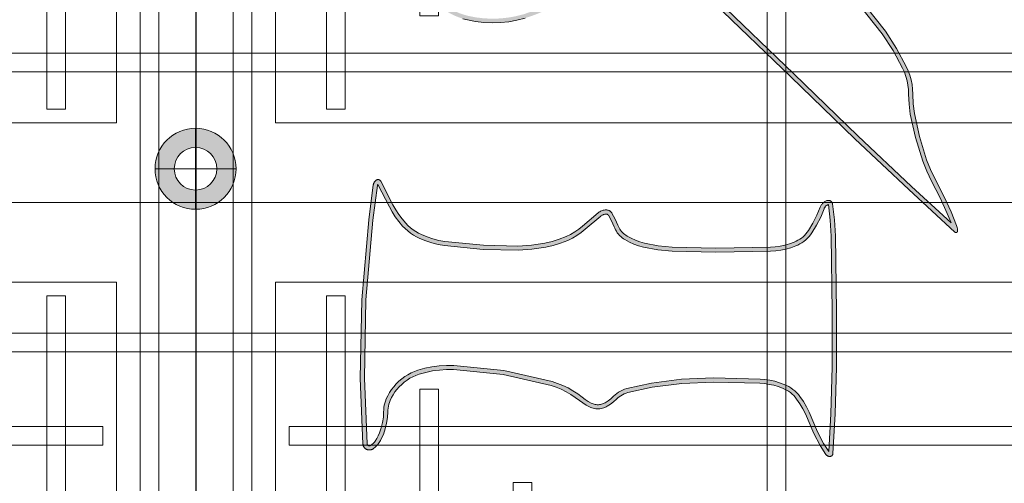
# Model space of a CAD drawing. Header units: millimetres. Extents: x -1097 to 37269, y -9172 to 9131.
# Tile 20 of 36: x 2792 to 3735, y 358 to 802. Entities that reach past the tile are written whole.
import ezdxf
from ezdxf.enums import TextEntityAlignment as Align

# ---------------------------------------------------------------- set-up
doc = ezdxf.new("R2010")
doc.units = ezdxf.units.MM
doc.layers.add('Ceiling', color=14, linetype='Continuous', lineweight=9)
doc.layers.add('Lighting (Ceiling)', color=160, linetype='Continuous', lineweight=15)
doc.layers.add('LIGHTING', color=6, linetype='Continuous', lineweight=20, true_color=0xff00ff)
doc.layers.add('RCP LAYOUT', color=9, linetype='Continuous', true_color=0x808080)
doc.styles.get("Standard").update_dxf_attribs({"font": 'arial.ttf'})

# ---------------------------------------------------------------- blocks, each defined once
blk = doc.blocks.new('cl')
at = {"layer": 'Lighting (Ceiling)'}
h = blk.add_hatch(color=0, dxfattribs=at)
h.dxf.hatch_style = 1
h.paths.add_polyline_path([(1.533, 0.03, 1), (-1.533, 0.03, 1)])
h.paths.add_polyline_path([(-0.806, 0.03, -1), (0.806, 0.03, -1)], flags=16)
at = {"layer": 'Lighting (Ceiling)', "color": 0}
for p, q in [((0, 1.562), (0, -1.503)), ((-1.533, 0.03), (1.533, 0.03))]:
    blk.add_line(p, q, dxfattribs=at)
for radius in [1.533, 0.806]:
    blk.add_circle((0, 0.03), radius, dxfattribs=at)
at = {"color": 0}
blk.add_attdef('NAME', text='', height=5, dxfattribs=at).set_placement((0.838, 2.713), align=Align.MIDDLE_CENTER)
blk = doc.blocks.new('A$Cbacd199c')
at = {"layer": 'LIGHTING', "ltscale": 0.25}
h = blk.add_hatch(color=256, dxfattribs=at)
h.dxf.hatch_style = 1
h.paths.add_polyline_path([(3418.86, 1194.82), (3426.1, 1188.79), (3430.26, 1185.3), (3434.77, 1182.01), (3439.5, 1179.04), (3444.41, 1176.39), (3449.5, 1174.08), (3454.73, 1172.12), (3460.09, 1170.51), (3465.56, 1169.27), (3497.46, 1164.51), (3529.66, 1162.46), (3559.51, 1163.06), (3589.19, 1166.13), (3590.69, 1166.4), (3592.16, 1166.76), (3593.6, 1167.23), (3595, 1167.79), (3596.36, 1168.45), (3597.68, 1169.19), (3598.94, 1170.02), (3600.14, 1170.94), (3601.28, 1171.93), (3602.35, 1173), (3603.34, 1174.14), (3604.25, 1175.34), (3605.08, 1176.6), (3605.82, 1177.91), (3606.47, 1179.27), (3607.02, 1180.68), (3607.48, 1182.11), (3607.83, 1183.58), (3608.09, 1185.06), (3608.25, 1186.56), (3608.36, 1189.96), (3608.56, 1191.85), (3608.88, 1193.72), (3609.33, 1195.57), (3610.21, 1198.31), (3611.28, 1200.99), (3612.53, 1203.58), (3613.93, 1206.02), (3615.49, 1208.35), (3617.22, 1210.55), (3618.37, 1211.82), (3619.62, 1212.98), (3620.95, 1214.04), (3622.38, 1215), (3622.46, 1215.04), (3622.56, 1215.09), (3622.67, 1215.13), (3622.77, 1215.17), (3622.88, 1215.2), (3622.99, 1215.22), (3623.1, 1215.23), (3623.21, 1215.24), (3623.32, 1215.24), (3623.43, 1215.23), (3623.54, 1215.22), (3623.65, 1215.19), (3623.76, 1215.16), (3623.86, 1215.13), (3623.96, 1215.09), (3624.06, 1215.04), (3624.16, 1214.98), (3624.25, 1214.92), (3624.33, 1214.86), (3624.42, 1214.79), (3624.49, 1214.71), (3624.56, 1214.63), (3624.63, 1214.54), (3624.69, 1214.46), (3624.74, 1214.36), (3624.79, 1214.27), (3624.83, 1214.17), (3624.86, 1214.07), (3624.89, 1213.97), (3624.91, 1213.87), (3624.92, 1213.78), (3625.84, 1197.59), (3625.52, 1181.39), (3619.78, 1121.88), (3604.86, 1018.57), (3598.86, 980.75), (3598.77, 980.28), (3598.66, 979.87), (3598.52, 979.47), (3598.42, 979.24), (3590.91, 999.92), (3588.48, 1006.14), (3585.51, 1012.26), (3582.04, 1018.11), (3579.29, 1022.01), (3576.24, 1025.68), (3572.9, 1029.11), (3569.31, 1032.26), (3565.35, 1035.23), (3561.17, 1037.91), (3556.81, 1040.26), (3552.27, 1042.31), (3541.71, 1046.01), (3530.82, 1048.71), (3487.64, 1055.15), (3445.07, 1057.25), (3409.6, 1055.77), (3408.83, 1055.69), (3408.08, 1055.55), (3407.34, 1055.36), (3406.62, 1055.12), (3405.91, 1054.84), (3405.22, 1054.5), (3404.56, 1054.13), (3403.92, 1053.7), (3403.32, 1053.24), (3402.74, 1052.74), (3402.2, 1052.2), (3401.7, 1051.62), (3401.24, 1051.01), (3400.82, 1050.37), (3400.45, 1049.7), (3400.12, 1049.01), (3399.84, 1048.3), (3399.61, 1047.58), (3399.43, 1046.83), (3399.3, 1046.08), (3399.22, 1045.32), (3399.2, 1044.55), (3399.23, 1043.61), (3399.33, 1042.67), (3399.5, 1041.74), (3399.73, 1040.83), (3400.03, 1039.93), (3400.39, 1039.06), (3400.81, 1038.21), (3401.29, 1037.39), (3401.82, 1036.62), (3402.37, 1035.93), (3436.05, 996.82), (3475.53, 952.18), (3522.36, 900.96), (3582.73, 833.87), (3618.22, 788.83), (3628.67, 772.72), (3637.79, 755.81), (3639.52, 751.9), (3640.95, 747.87), (3642.07, 743.75), (3642.88, 739.55), (3643.38, 735.31), (3643.55, 730.88), (3643.96, 721.42), (3645.17, 711.85), (3650.04, 689.32), (3657.1, 666.82), (3661.01, 657.12), (3665.51, 647.81), (3673.71, 631.58), (3680.59, 616.58), (3684.25, 607.71), (3646.33, 642.6), (3594.84, 691.09), (3533.61, 750.45), (3460.37, 820.7), (3410.42, 864.33), (3375.93, 889.96), (3375.3, 890.35), (3374.67, 890.7), (3374.01, 891), (3373.34, 891.25), (3372.65, 891.46), (3371.95, 891.63), (3371.23, 891.74), (3370.52, 891.81), (3369.8, 891.83), (3369.08, 891.8), (3368.36, 891.73), (3367.65, 891.6), (3366.95, 891.43), (3366.26, 891.22), (3365.59, 890.95), (3364.94, 890.65), (3364.31, 890.3), (3363.7, 889.91), (3363.12, 889.48), (3362.58, 889.01), (3362.06, 888.5), (3361.58, 887.97), (3361.14, 887.4), (3360.73, 886.8), (3360.37, 886.18), (3360.05, 885.53), (3356.58, 877.13), (3352.87, 869.64), (3348.64, 862.41), (3343.93, 855.49), (3338.76, 848.9), (3333.14, 842.67), (3327.11, 836.85), (3319.41, 830.39), (3311.24, 824.53), (3302.66, 819.29), (3293.71, 814.69), (3284.44, 810.76), (3274.9, 807.53), (3267.46, 805.61), (3259.9, 804.24), (3252.26, 803.44), (3244.57, 803.2), (3236.89, 803.53), (3229.26, 804.42), (3221.71, 805.88), (3217.67, 806.96), (3213.7, 808.32), (3209.85, 809.94), (3206.11, 811.83), (3202.52, 813.97), (3199.09, 816.35), (3195.83, 818.96), (3192.76, 821.79), (3189.89, 824.82), (3187.25, 828.04), (3184.83, 831.44), (3180.03, 839.3), (3175.79, 847.47), (3172.14, 855.91), (3169.08, 864.59), (3166.65, 873.44), (3161.05, 902.57), (3158.02, 932.03), (3158.33, 1011.39), (3168.3, 1120.08), (3181.22, 1221.64), (3183.6, 1235.51), (3186.88, 1249.15), (3191.07, 1262.55), (3191.1, 1262.63), (3191.13, 1262.7), (3191.18, 1262.78), (3191.22, 1262.85), (3191.27, 1262.92), (3191.33, 1262.99), (3191.39, 1263.05), (3191.45, 1263.11), (3191.52, 1263.16), (3191.6, 1263.21), (3191.67, 1263.26), (3191.75, 1263.3), (3191.83, 1263.34), (3191.92, 1263.37), (3192.01, 1263.39), (3192.09, 1263.41), (3192.18, 1263.43), (3192.27, 1263.43), (3192.37, 1263.44), (3192.46, 1263.43), (3192.55, 1263.42), (3192.64, 1263.41), (3192.73, 1263.39), (3192.81, 1263.36), (3192.9, 1263.33), (3192.98, 1263.29), (3193.06, 1263.25), (3193.13, 1263.2), (3193.2, 1263.15), (3193.27, 1263.09), (3193.33, 1263.03), (3193.39, 1262.96), (3193.45, 1262.9), (3193.49, 1262.83), (3195.99, 1258.66), (3198.17, 1254.32), (3200.01, 1249.83), (3201.5, 1245.22), (3202.67, 1240.37), (3204.56, 1232.48), (3207.04, 1224.6), (3210.08, 1216.92), (3211.13, 1214.74), (3212.32, 1212.64), (3213.67, 1210.63), (3215.15, 1208.72), (3216.77, 1206.91), (3218.5, 1205.23), (3220.36, 1203.67), (3222.32, 1202.24), (3226.06, 1199.92), (3229.98, 1197.89), (3234.05, 1196.17), (3238.23, 1194.78), (3242.51, 1193.71), (3280.27, 1187.21), (3310.12, 1184.53), (3336.82, 1185.09), (3348.17, 1186.49), (3359.32, 1188.73), (3363.75, 1189.98), (3368.06, 1191.58), (3372.24, 1193.52), (3376.09, 1195.7), (3383.34, 1199.72), (3390.82, 1202.96), (3392.19, 1203.43), (3393.62, 1203.8), (3395.07, 1204.07), (3396.54, 1204.24), (3398.02, 1204.3), (3399.5, 1204.26), (3400.96, 1204.12), (3402.8, 1203.8), (3404.6, 1203.34), (3406.36, 1202.76), (3408.07, 1202.04), (3409.73, 1201.2), (3411.31, 1200.23)], flags=16)
h.paths.add_polyline_path([(3404, 1040.7), (3403.75, 1041.31), (3403.54, 1041.94), (3403.38, 1042.58), (3403.26, 1043.24), (3403.19, 1043.89), (3403.17, 1044.56), (3403.19, 1045.05), (3403.24, 1045.54), (3403.32, 1046.03), (3403.44, 1046.5), (3403.59, 1046.97), (3403.77, 1047.43), (3403.98, 1047.88), (3404.22, 1048.31), (3404.49, 1048.72), (3404.79, 1049.12), (3405.11, 1049.49), (3405.46, 1049.84), (3405.83, 1050.17), (3406.23, 1050.47), (3406.64, 1050.74), (3407.07, 1050.99), (3407.52, 1051.21), (3407.98, 1051.39), (3408.45, 1051.55), (3408.93, 1051.67), (3409.42, 1051.76), (3409.91, 1051.81), (3445.06, 1053.28), (3487.25, 1051.2), (3530.05, 1044.81), (3540.57, 1042.21), (3550.79, 1038.62), (3555.05, 1036.7), (3559.16, 1034.48), (3563.08, 1031.97), (3566.81, 1029.17), (3570.17, 1026.22), (3573.28, 1023.02), (3576.14, 1019.59), (3578.71, 1015.95), (3582.01, 1010.37), (3584.84, 1004.55), (3587.19, 998.52), (3595.75, 974.97), (3595.81, 974.82), (3595.88, 974.69), (3595.96, 974.55), (3596.05, 974.42), (3596.15, 974.3), (3596.25, 974.19), (3596.36, 974.08), (3596.48, 973.98), (3596.61, 973.89), (3596.74, 973.8), (3596.88, 973.73), (3597.02, 973.66), (3597.17, 973.61), (3597.32, 973.56), (3597.47, 973.52), (3597.62, 973.5), (3597.78, 973.48), (3597.93, 973.48), (3598.09, 973.48), (3598.25, 973.5), (3598.4, 973.52), (3598.55, 973.56), (3598.7, 973.61), (3598.85, 973.66), (3598.99, 973.73), (3599.13, 973.8), (3599.26, 973.89), (3599.38, 973.98), (3599.5, 974.08), (3600, 974.56), (3600.47, 975.08), (3600.9, 975.62), (3601.29, 976.19), (3601.65, 976.79), (3601.96, 977.41), (3602.23, 978.05), (3602.46, 978.7), (3602.64, 979.37), (3602.77, 980.05), (3608.79, 1017.98), (3623.72, 1121.41), (3629.49, 1181.16), (3629.81, 1197.66), (3628.87, 1214.14), (3628.83, 1214.51), (3628.76, 1214.87), (3628.66, 1215.22), (3628.54, 1215.57), (3628.4, 1215.91), (3628.24, 1216.24), (3628.06, 1216.55), (3627.86, 1216.86), (3627.63, 1217.15), (3627.39, 1217.43), (3627.13, 1217.69), (3626.85, 1217.93), (3626.56, 1218.15), (3626.25, 1218.36), (3625.93, 1218.54), (3625.6, 1218.7), (3625.26, 1218.85), (3624.91, 1218.96), (3624.56, 1219.06), (3624.2, 1219.13), (3623.83, 1219.18), (3623.46, 1219.21), (3623.09, 1219.21), (3622.72, 1219.19), (3622.36, 1219.14), (3621.99, 1219.07), (3621.64, 1218.97), (3621.29, 1218.86), (3620.95, 1218.72), (3620.61, 1218.56), (3620.29, 1218.38), (3618.61, 1217.25), (3617.02, 1215.99), (3615.55, 1214.61), (3614.18, 1213.12), (3612.28, 1210.68), (3610.55, 1208.12), (3609.02, 1205.44), (3607.64, 1202.59), (3606.47, 1199.65), (3605.51, 1196.64), (3604.99, 1194.53), (3604.62, 1192.39), (3604.4, 1190.24), (3604.28, 1186.83), (3604.16, 1185.6), (3603.95, 1184.39), (3603.65, 1183.19), (3603.28, 1182.01), (3602.82, 1180.86), (3602.29, 1179.74), (3601.69, 1178.66), (3601.01, 1177.63), (3600.26, 1176.64), (3599.44, 1175.71), (3598.57, 1174.83), (3597.63, 1174.01), (3596.64, 1173.26), (3595.61, 1172.58), (3594.53, 1171.97), (3593.4, 1171.43), (3592.25, 1170.97), (3591.07, 1170.58), (3589.86, 1170.28), (3588.63, 1170.06), (3559.27, 1167.03), (3529.75, 1166.43), (3497.87, 1168.47), (3466.29, 1173.17), (3461.1, 1174.35), (3456, 1175.88), (3451.02, 1177.75), (3446.18, 1179.95), (3441.5, 1182.47), (3437, 1185.3), (3432.71, 1188.43), (3428.64, 1191.84), (3421.29, 1197.96), (3413.5, 1203.54), (3411.67, 1204.66), (3409.75, 1205.64), (3407.76, 1206.48), (3405.71, 1207.16), (3403.62, 1207.68), (3401.5, 1208.05), (3399.75, 1208.22), (3397.99, 1208.27), (3396.23, 1208.2), (3394.48, 1208), (3392.75, 1207.67), (3391.05, 1207.23), (3389.39, 1206.67), (3381.59, 1203.28), (3374.15, 1199.16), (3370.42, 1197.05), (3366.54, 1195.25), (3362.52, 1193.76), (3358.39, 1192.59), (3347.53, 1190.41), (3336.54, 1189.05), (3310.26, 1188.5), (3280.79, 1191.15), (3243.33, 1197.6), (3239.35, 1198.59), (3235.45, 1199.89), (3231.67, 1201.49), (3228.03, 1203.37), (3224.54, 1205.53), (3222.81, 1206.8), (3221.17, 1208.17), (3219.63, 1209.67), (3218.2, 1211.26), (3216.89, 1212.95), (3215.7, 1214.73), (3214.65, 1216.58), (3213.72, 1218.51), (3210.79, 1225.93), (3208.39, 1233.54), (3206.53, 1241.3), (3205.32, 1246.3), (3203.74, 1251.2), (3201.78, 1255.97), (3199.47, 1260.57), (3196.82, 1265), (3196.62, 1265.28), (3196.4, 1265.55), (3196.17, 1265.81), (3195.92, 1266.05), (3195.65, 1266.27), (3195.37, 1266.48), (3195.07, 1266.67), (3194.77, 1266.83), (3194.45, 1266.98), (3194.12, 1267.11), (3193.79, 1267.21), (3193.45, 1267.3), (3193.11, 1267.36), (3192.76, 1267.39), (3192.41, 1267.41), (3192.06, 1267.4), (3191.71, 1267.37), (3191.36, 1267.32), (3191.02, 1267.24), (3190.69, 1267.14), (3190.36, 1267.03), (3190.04, 1266.89), (3189.73, 1266.72), (3189.43, 1266.54), (3189.14, 1266.34), (3188.87, 1266.13), (3188.61, 1265.89), (3188.37, 1265.64), (3188.15, 1265.37), (3187.94, 1265.09), (3187.76, 1264.8), (3187.59, 1264.5), (3187.44, 1264.18), (3187.32, 1263.86), (3183.06, 1250.21), (3179.71, 1236.31), (3177.3, 1222.23), (3164.36, 1120.51), (3154.36, 1011.58), (3154.05, 931.83), (3157.12, 901.99), (3162.78, 872.53), (3165.29, 863.4), (3168.44, 854.46), (3172.2, 845.76), (3176.57, 837.35), (3181.52, 829.25), (3184.09, 825.63), (3186.91, 822.2), (3189.97, 818.97), (3193.24, 815.95), (3196.71, 813.17), (3200.37, 810.63), (3204.2, 808.35), (3208.18, 806.34), (3212.29, 804.61), (3216.51, 803.16), (3220.82, 802), (3228.65, 800.49), (3236.58, 799.57), (3244.55, 799.23), (3252.53, 799.47), (3260.46, 800.31), (3268.31, 801.73), (3276.04, 803.72), (3285.85, 807.05), (3295.4, 811.09), (3304.61, 815.82), (3313.44, 821.22), (3321.84, 827.26), (3329.77, 833.89), (3336, 839.91), (3341.8, 846.34), (3347.14, 853.14), (3352, 860.29), (3356.36, 867.75), (3360.2, 875.49), (3363.67, 883.89), (3363.87, 884.3), (3364.1, 884.69), (3364.35, 885.06), (3364.63, 885.42), (3364.93, 885.76), (3365.26, 886.08), (3365.6, 886.37), (3365.97, 886.64), (3366.35, 886.89), (3366.75, 887.11), (3367.16, 887.3), (3367.58, 887.47), (3368.02, 887.61), (3368.46, 887.71), (3368.91, 887.79), (3369.36, 887.84), (3369.82, 887.86), (3370.27, 887.84), (3370.73, 887.8), (3371.18, 887.73), (3371.62, 887.63), (3372.06, 887.49), (3372.48, 887.33), (3372.9, 887.14), (3373.3, 886.93), (3373.68, 886.68), (3407.93, 861.23), (3457.69, 817.77), (3530.85, 747.59), (3592.1, 688.22), (3643.63, 639.69), (3688, 598.86), (3688.08, 598.8), (3688.16, 598.74), (3688.24, 598.68), (3688.33, 598.64), (3688.42, 598.59), (3688.51, 598.56), (3688.61, 598.52), (3688.7, 598.5), (3688.8, 598.48), (3688.9, 598.47), (3689, 598.47), (3689.1, 598.47), (3689.2, 598.48), (3689.3, 598.49), (3689.39, 598.51), (3689.49, 598.54), (3689.58, 598.57), (3689.68, 598.61), (3689.76, 598.66), (3689.85, 598.71), (3689.93, 598.77), (3690.01, 598.83), (3690.08, 598.89), (3690.15, 598.97), (3690.22, 599.04), (3690.27, 599.12), (3690.33, 599.21), (3690.38, 599.29), (3690.42, 599.38), (3690.45, 599.47), (3690.48, 599.57), (3690.5, 599.67), (3690.52, 599.76), (3690.53, 599.86), (3690.53, 599.96), (3690.49, 601.07), (3690.37, 602.17), (3690.16, 603.26), (3689.87, 604.33), (3689.51, 605.38), (3684.23, 618.17), (3677.29, 633.3), (3669.07, 649.57), (3664.64, 658.73), (3660.84, 668.16), (3653.89, 690.34), (3649.09, 712.52), (3647.92, 721.76), (3647.52, 731.05), (3647.34, 735.62), (3646.81, 740.16), (3645.94, 744.65), (3644.74, 749.06), (3643.21, 753.37), (3641.36, 757.56), (3632.09, 774.75), (3621.45, 791.15), (3585.77, 836.43), (3525.3, 903.63), (3478.48, 954.84), (3439.05, 999.43), (3405.43, 1038.46), (3405.01, 1038.98), (3404.64, 1039.53), (3404.3, 1040.1)])
h = blk.add_hatch(color=256, dxfattribs=at)
h.dxf.hatch_style = 1
h.paths.add_polyline_path([(3569.07, 425.08), (3570.38, 469.81), (3570.48, 522.98), (3569.39, 595.08), (3568.55, 610.27), (3566.71, 625.32), (3566.25, 625.15), (3565.84, 624.96), (3565.44, 624.74), (3565.06, 624.49), (3564.7, 624.22), (3564.35, 623.93), (3564.03, 623.61), (3563.73, 623.27), (3563.46, 622.92), (3563.21, 622.54), (3562.98, 622.16), (3562.78, 621.75), (3562.56, 621.21), (3559.32, 613.35), (3555.41, 605.63), (3550.93, 598.23), (3549.62, 596.39), (3548.19, 594.64), (3546.65, 593), (3544.99, 591.47), (3543.24, 590.05), (3541.39, 588.75), (3539.46, 587.58), (3537.45, 586.55), (3535.37, 585.65), (3530.71, 584), (3525.94, 582.66), (3521.1, 581.65), (3516.19, 580.96), (3511.28, 580.6), (3458.98, 579.57), (3416.91, 580.64), (3403.17, 581.96), (3389.58, 584.51), (3384.92, 585.79), (3380.39, 587.42), (3376, 589.39), (3371.79, 591.7), (3370.39, 592.6), (3369.06, 593.58), (3367.8, 594.65), (3366.62, 595.8), (3365.51, 597.02), (3364.49, 598.32), (3363.55, 599.68), (3362.71, 601.1), (3361.96, 602.57), (3361.38, 603.95), (3358.87, 609.67), (3355.93, 615.04), (3355.86, 615.15), (3355.77, 615.27), (3355.67, 615.39), (3355.56, 615.5), (3355.44, 615.6), (3355.32, 615.7), (3355.19, 615.79), (3355.05, 615.87), (3354.91, 615.94), (3354.76, 616), (3354.61, 616.05), (3354.46, 616.1), (3354.3, 616.13), (3354.15, 616.15), (3353.99, 616.16), (3353.83, 616.16), (3353.21, 616.12), (3352.59, 616.04), (3351.98, 615.92), (3351.38, 615.75), (3350.79, 615.54), (3350.23, 615.28), (3349.68, 614.99), (3349.15, 614.66), (3348.65, 614.29), (3333.62, 601.63), (3329.89, 598.55), (3325.8, 595.69), (3321.5, 593.16), (3317.01, 590.99), (3310.14, 588.3), (3303.1, 586.11), (3295.91, 584.44), (3282.69, 582.45), (3269.34, 581.6), (3235.96, 582.29), (3198.78, 586.08), (3192.73, 587.15), (3186.78, 588.64), (3180.95, 590.54), (3175.27, 592.85), (3172.2, 594.35), (3169.24, 596.06), (3166.4, 597.96), (3163.7, 600.05), (3161.15, 602.32), (3158.76, 604.75), (3155.1, 609.04), (3151.74, 613.58), (3148.71, 618.33), (3146.06, 623.19), (3134.99, 644.54), (3134.89, 644.37), (3134.82, 644.21), (3134.75, 644.05), (3134.7, 643.88), (3134.66, 643.71), (3134.62, 643.48), (3130.32, 610.38), (3123.55, 534.02), (3122.14, 459.14), (3124.74, 396.33), (3124.76, 396.17), (3124.78, 396.03), (3124.81, 395.9), (3124.86, 395.76), (3124.91, 395.63), (3124.97, 395.5), (3125.03, 395.38), (3125.11, 395.26), (3125.19, 395.14), (3125.29, 395.03), (3125.39, 394.93), (3125.49, 394.83), (3125.61, 394.74), (3125.73, 394.66), (3125.85, 394.59), (3125.98, 394.52), (3126.12, 394.46), (3126.25, 394.41), (3126.4, 394.37), (3126.54, 394.34), (3126.69, 394.32), (3126.83, 394.31), (3126.98, 394.31), (3127.13, 394.32), (3127.28, 394.33), (3127.42, 394.36), (3127.56, 394.4), (3127.7, 394.44), (3127.84, 394.5), (3127.97, 394.56), (3128.09, 394.63), (3128.93, 395.19), (3129.72, 395.8), (3130.47, 396.46), (3131.16, 397.18), (3131.8, 397.94), (3132.38, 398.75), (3133.98, 401.33), (3135.4, 404.02), (3136.63, 406.77), (3138.34, 411.65), (3139.58, 416.65), (3140.32, 421.67), (3140.57, 426.9), (3140.64, 428.87), (3140.86, 431), (3141.22, 433.11), (3141.72, 435.18), (3142.36, 437.22), (3143.14, 439.22), (3144.61, 442.32), (3146.29, 445.31), (3148.19, 448.17), (3150.29, 450.89), (3152.67, 453.56), (3155.22, 456.07), (3157.94, 458.39), (3160.81, 460.53), (3163.75, 462.4), (3166.84, 464.06), (3170.04, 465.48), (3173.33, 466.65), (3180.06, 468.51), (3186.89, 469.91), (3193.81, 470.83), (3200.77, 471.28), (3207.8, 471.25), (3255.68, 466.39), (3302.07, 455.83), (3307.31, 454.11), (3312.36, 452.06), (3317.27, 449.68), (3322, 446.97), (3326.54, 443.96), (3330.75, 440.74), (3333.61, 438.58), (3336.52, 436.73), (3339.58, 435.11), (3340.48, 434.71), (3341.41, 434.38), (3342.37, 434.11), (3343.35, 433.9), (3344.33, 433.77), (3345.33, 433.7), (3346.32, 433.7), (3347.3, 433.77), (3348.26, 433.91), (3349.22, 434.12), (3350.16, 434.39), (3351.07, 434.73), (3351.96, 435.13), (3352.81, 435.58), (3355.63, 437.4), (3358.28, 439.43), (3360.87, 441.78), (3362.32, 443.12), (3363.99, 444.45), (3365.75, 445.65), (3367.6, 446.72), (3369.52, 447.65), (3371.5, 448.44), (3373.56, 449.09), (3397.08, 454.42), (3425.85, 458.1), (3456.66, 459.32), (3501.19, 458.18), (3505.91, 457.79), (3510.61, 457.08), (3515.26, 456.08), (3519.82, 454.77), (3524.3, 453.17), (3526.52, 452.2), (3528.68, 451.08), (3530.75, 449.8), (3532.72, 448.39), (3534.59, 446.84), (3536.35, 445.17), (3537.98, 443.37), (3539.48, 441.47), (3542.75, 436.68), (3545.7, 431.68), (3548.31, 426.5), (3556.22, 407.8), (3562.13, 396.61), (3567.2, 388.93)], flags=16)
h.paths.add_polyline_path([(3536.27, 439.12), (3534.95, 440.81), (3533.5, 442.39), (3531.95, 443.87), (3530.3, 445.24), (3528.55, 446.5), (3526.72, 447.62), (3524.81, 448.62), (3522.84, 449.48), (3518.61, 450.99), (3514.29, 452.23), (3509.9, 453.18), (3505.45, 453.84), (3500.97, 454.22), (3456.69, 455.35), (3426.18, 454.14), (3397.77, 450.5), (3374.6, 445.26), (3372.84, 444.7), (3371.12, 444.02), (3369.46, 443.21), (3367.87, 442.29), (3366.34, 441.25), (3364.9, 440.1), (3363.55, 438.86), (3360.83, 436.38), (3357.92, 434.15), (3354.82, 432.16), (3353.72, 431.56), (3352.58, 431.05), (3351.4, 430.61), (3350.19, 430.26), (3348.96, 430), (3347.72, 429.82), (3346.46, 429.73), (3345.19, 429.73), (3343.93, 429.82), (3342.67, 429.99), (3341.43, 430.25), (3340.21, 430.59), (3339.01, 431.02), (3337.85, 431.53), (3334.52, 433.29), (3331.35, 435.32), (3328.35, 437.58), (3324.23, 440.73), (3319.91, 443.59), (3315.41, 446.16), (3310.75, 448.43), (3305.94, 450.38), (3301.01, 452), (3255.04, 462.47), (3207.59, 467.28), (3200.89, 467.31), (3194.2, 466.88), (3187.55, 465.99), (3180.98, 464.65), (3174.53, 462.86), (3171.51, 461.79), (3168.58, 460.49), (3165.76, 458.98), (3163.07, 457.26), (3160.41, 455.28), (3157.9, 453.14), (3155.54, 450.82), (3153.35, 448.36), (3151.42, 445.86), (3149.68, 443.23), (3148.13, 440.49), (3146.79, 437.65), (3146.11, 435.9), (3145.55, 434.12), (3145.11, 432.31), (3144.79, 430.46), (3144.6, 428.61), (3144.54, 426.74), (3144.27, 421.28), (3143.48, 415.88), (3142.15, 410.52), (3140.32, 405.31), (3138.98, 402.28), (3137.43, 399.36), (3135.68, 396.54), (3134.93, 395.5), (3134.11, 394.52), (3133.22, 393.6), (3132.26, 392.74), (3131.24, 391.96), (3130.17, 391.25), (3129.82, 391.05), (3129.45, 390.87), (3129.07, 390.72), (3128.68, 390.59), (3128.29, 390.48), (3127.88, 390.41), (3127.48, 390.36), (3127.07, 390.34), (3126.66, 390.34), (3126.25, 390.37), (3125.85, 390.43), (3125.45, 390.52), (3125.05, 390.63), (3124.67, 390.76), (3124.29, 390.93), (3123.93, 391.11), (3123.58, 391.32), (3123.24, 391.55), (3122.92, 391.81), (3122.62, 392.08), (3122.34, 392.37), (3122.07, 392.69), (3121.83, 393.01), (3121.61, 393.36), (3121.42, 393.71), (3121.25, 394.08), (3121.1, 394.46), (3120.98, 394.85), (3120.89, 395.25), (3120.82, 395.65), (3120.78, 396.05), (3118.17, 459.09), (3119.58, 534.23), (3126.38, 610.81), (3130.69, 644.07), (3130.77, 644.51), (3130.87, 644.95), (3131.01, 645.38), (3131.17, 645.79), (3131.37, 646.2), (3131.59, 646.59), (3131.83, 646.97), (3132.1, 647.33), (3132.4, 647.67), (3132.72, 647.99), (3133.05, 648.28), (3133.41, 648.56), (3133.79, 648.8), (3133.95, 648.9), (3134.12, 648.98), (3134.29, 649.05), (3134.47, 649.11), (3134.65, 649.16), (3134.83, 649.19), (3135.01, 649.22), (3135.2, 649.23), (3135.39, 649.23), (3135.57, 649.21), (3135.76, 649.19), (3135.94, 649.15), (3136.12, 649.11), (3136.3, 649.05), (3136.47, 648.97), (3136.64, 648.89), (3136.8, 648.8), (3136.95, 648.7), (3137.1, 648.58), (3137.24, 648.46), (3137.37, 648.33), (3137.49, 648.19), (3137.61, 648.05), (3137.71, 647.89), (3137.8, 647.73), (3149.56, 625.06), (3152.13, 620.35), (3155.01, 615.83), (3158.21, 611.52), (3161.7, 607.43), (3163.89, 605.19), (3166.24, 603.1), (3168.73, 601.18), (3171.34, 599.43), (3174.06, 597.86), (3176.89, 596.47), (3182.32, 594.27), (3187.88, 592.45), (3193.56, 591.03), (3199.33, 590.02), (3236.21, 586.26), (3269.25, 585.57), (3282.27, 586.4), (3295.16, 588.34), (3302.06, 589.94), (3308.83, 592.04), (3315.42, 594.63), (3319.63, 596.67), (3323.66, 599.03), (3327.48, 601.71), (3331.08, 604.68), (3346.19, 617.41), (3346.92, 617.95), (3347.69, 618.43), (3348.49, 618.86), (3349.31, 619.22), (3350.17, 619.53), (3351.04, 619.78), (3351.93, 619.96), (3352.82, 620.08), (3353.73, 620.13), (3354.15, 620.13), (3354.57, 620.1), (3354.98, 620.04), (3355.39, 619.96), (3355.8, 619.85), (3356.19, 619.71), (3356.58, 619.54), (3356.95, 619.36), (3357.31, 619.14), (3357.66, 618.91), (3357.99, 618.65), (3358.3, 618.37), (3358.59, 618.08), (3358.86, 617.76), (3359.11, 617.43), (3359.34, 617.08), (3362.44, 611.42), (3365.02, 605.52), (3365.57, 604.25), (3366.19, 603.01), (3366.9, 601.82), (3367.68, 600.68), (3368.54, 599.59), (3369.48, 598.56), (3370.47, 597.59), (3371.53, 596.69), (3372.65, 595.86), (3373.82, 595.11), (3377.77, 592.95), (3381.88, 591.1), (3386.13, 589.58), (3390.47, 588.38), (3403.73, 585.9), (3417.16, 584.61), (3458.99, 583.54), (3511.1, 584.57), (3515.77, 584.91), (3520.41, 585.56), (3525, 586.52), (3529.51, 587.79), (3533.92, 589.35), (3535.75, 590.14), (3537.52, 591.05), (3539.22, 592.08), (3540.85, 593.22), (3542.39, 594.47), (3543.85, 595.82), (3545.21, 597.26), (3546.46, 598.8), (3547.61, 600.41), (3551.94, 607.55), (3555.71, 615), (3558.89, 622.71), (3559.16, 623.38), (3559.48, 624.02), (3559.83, 624.64), (3560.23, 625.24), (3560.68, 625.81), (3561.15, 626.35), (3561.67, 626.85), (3562.21, 627.32), (3562.79, 627.75), (3563.4, 628.14), (3564.03, 628.49), (3564.68, 628.8), (3565.36, 629.06), (3565.61, 629.14), (3565.88, 629.21), (3566.14, 629.25), (3566.41, 629.28), (3566.68, 629.29), (3566.95, 629.28), (3567.22, 629.25), (3567.48, 629.21), (3567.75, 629.15), (3568, 629.07), (3568.26, 628.97), (3568.5, 628.86), (3568.74, 628.73), (3568.96, 628.58), (3569.18, 628.43), (3569.39, 628.25), (3569.58, 628.06), (3569.76, 627.86), (3569.92, 627.65), (3570.07, 627.43), (3570.21, 627.2), (3570.33, 626.96), (3570.43, 626.71), (3570.52, 626.46), (3570.59, 626.2), (3570.64, 625.94), (3572.51, 610.62), (3573.36, 595.22), (3574.45, 523), (3574.35, 469.75), (3573.04, 424.92), (3571.07, 386.96), (3571.06, 386.76), (3571.02, 386.57), (3570.98, 386.37), (3570.92, 386.18), (3570.86, 386), (3570.77, 385.82), (3570.68, 385.64), (3570.58, 385.48), (3570.46, 385.31), (3570.34, 385.16), (3570.2, 385.02), (3570.06, 384.88), (3569.9, 384.75), (3569.74, 384.64), (3569.57, 384.53), (3569.4, 384.44), (3569.21, 384.36), (3569.03, 384.29), (3568.84, 384.23), (3568.64, 384.18), (3568.45, 384.15), (3568.25, 384.13), (3568.05, 384.13), (3567.74, 384.14), (3567.44, 384.17), (3567.14, 384.22), (3566.84, 384.29), (3566.55, 384.38), (3566.27, 384.49), (3565.99, 384.62), (3565.72, 384.76), (3565.47, 384.93), (3565.22, 385.11), (3564.99, 385.31), (3564.77, 385.52), (3564.57, 385.75), (3564.38, 385.98), (3558.71, 394.59), (3552.63, 406.09), (3544.7, 424.83), (3542.21, 429.78), (3539.4, 434.55)])
at = {"layer": 'LIGHTING'}
for points in [[(3216.51, 803.16), (3220.82, 802), (3228.65, 800.49), (3236.58, 799.57), (3244.55, 799.23), (3252.53, 799.47), (3260.46, 800.31), (3268.31, 801.73), (3276.04, 803.72)], [(3457.69, 817.77), (3530.85, 747.59), (3592.1, 688.22), (3643.63, 639.69), (3688, 598.86), (3688.08, 598.8), (3688.16, 598.74), (3688.24, 598.68), (3688.33, 598.64), (3688.42, 598.59), (3688.51, 598.56), (3688.61, 598.52), (3688.7, 598.5), (3688.8, 598.48), (3688.9, 598.47), (3689, 598.47), (3689.1, 598.47), (3689.2, 598.48), (3689.3, 598.49), (3689.39, 598.51), (3689.49, 598.54), (3689.58, 598.57), (3689.68, 598.61), (3689.76, 598.66), (3689.85, 598.71), (3689.93, 598.77), (3690.01, 598.83), (3690.08, 598.89), (3690.15, 598.97), (3690.22, 599.04), (3690.27, 599.12), (3690.33, 599.21), (3690.38, 599.29), (3690.42, 599.38), (3690.45, 599.47), (3690.48, 599.57), (3690.5, 599.67), (3690.52, 599.76), (3690.53, 599.86), (3690.53, 599.96), (3690.49, 601.07), (3690.37, 602.17), (3690.16, 603.26), (3689.87, 604.33), (3689.51, 605.38), (3684.23, 618.17), (3677.29, 633.3), (3669.07, 649.57), (3664.64, 658.73), (3660.84, 668.16), (3653.89, 690.34), (3649.09, 712.52), (3647.92, 721.76), (3647.52, 731.05), (3647.34, 735.62), (3646.81, 740.16), (3645.94, 744.65), (3644.74, 749.06), (3643.21, 753.37), (3641.36, 757.56), (3632.09, 774.75), (3621.45, 791.15), (3585.77, 836.43)], [(3582.73, 833.87), (3618.22, 788.83), (3628.67, 772.72), (3637.79, 755.81), (3639.52, 751.9), (3640.95, 747.87), (3642.07, 743.75), (3642.88, 739.55), (3643.38, 735.31), (3643.55, 730.88), (3643.96, 721.42), (3645.17, 711.85), (3650.04, 689.32), (3657.1, 666.82), (3661.01, 657.12), (3665.51, 647.81), (3673.71, 631.58), (3680.59, 616.58), (3684.25, 607.71), (3646.33, 642.6), (3594.84, 691.09), (3533.61, 750.45), (3460.37, 820.7)]]:
    blk.add_lwpolyline(points, dxfattribs=at)
for points in [[(3536.27, 439.12), (3534.95, 440.81), (3533.5, 442.39), (3531.95, 443.87), (3530.3, 445.24), (3528.55, 446.5), (3526.72, 447.62), (3524.81, 448.62), (3522.84, 449.48), (3518.61, 450.99), (3514.29, 452.23), (3509.9, 453.18), (3505.45, 453.84), (3500.97, 454.22), (3456.69, 455.35), (3426.18, 454.14), (3397.77, 450.5), (3374.6, 445.26), (3372.84, 444.7), (3371.12, 444.02), (3369.46, 443.21), (3367.87, 442.29), (3366.34, 441.25), (3364.9, 440.1), (3363.55, 438.86), (3360.83, 436.38), (3357.92, 434.15), (3354.82, 432.16), (3353.72, 431.56), (3352.58, 431.05), (3351.4, 430.61), (3350.19, 430.26), (3348.96, 430), (3347.72, 429.82), (3346.46, 429.73), (3345.19, 429.73), (3343.93, 429.82), (3342.67, 429.99), (3341.43, 430.25), (3340.21, 430.59), (3339.01, 431.02), (3337.85, 431.53), (3334.52, 433.29), (3331.35, 435.32), (3328.35, 437.58), (3324.23, 440.73), (3319.91, 443.59), (3315.41, 446.16), (3310.75, 448.43), (3305.94, 450.38), (3301.01, 452), (3255.04, 462.47), (3207.59, 467.28), (3200.89, 467.31), (3194.2, 466.88), (3187.55, 465.99), (3180.98, 464.65), (3174.53, 462.86), (3171.51, 461.79), (3168.58, 460.49), (3165.76, 458.98), (3163.07, 457.26), (3160.41, 455.28), (3157.9, 453.14), (3155.54, 450.82), (3153.35, 448.36), (3151.42, 445.86), (3149.68, 443.23), (3148.13, 440.49), (3146.79, 437.65), (3146.11, 435.9), (3145.55, 434.12), (3145.11, 432.31), (3144.79, 430.46), (3144.6, 428.61), (3144.54, 426.74), (3144.27, 421.28), (3143.48, 415.88), (3142.15, 410.52), (3140.32, 405.31), (3138.98, 402.28), (3137.43, 399.36), (3135.68, 396.54), (3134.93, 395.5), (3134.11, 394.52), (3133.22, 393.6), (3132.26, 392.74), (3131.24, 391.96), (3130.17, 391.25), (3129.82, 391.05), (3129.45, 390.87), (3129.07, 390.72), (3128.68, 390.59), (3128.29, 390.48), (3127.88, 390.41), (3127.48, 390.36), (3127.07, 390.34), (3126.66, 390.34), (3126.25, 390.37), (3125.85, 390.43), (3125.45, 390.52), (3125.05, 390.63), (3124.67, 390.76), (3124.29, 390.93), (3123.93, 391.11), (3123.58, 391.32), (3123.24, 391.55), (3122.92, 391.81), (3122.62, 392.08), (3122.34, 392.37), (3122.07, 392.69), (3121.83, 393.01), (3121.61, 393.36), (3121.42, 393.71), (3121.25, 394.08), (3121.1, 394.46), (3120.98, 394.85), (3120.89, 395.25), (3120.82, 395.65), (3120.78, 396.05), (3118.17, 459.09), (3119.58, 534.23), (3126.38, 610.81), (3130.69, 644.07), (3130.77, 644.51), (3130.87, 644.95), (3131.01, 645.38), (3131.17, 645.79), (3131.37, 646.2), (3131.59, 646.59), (3131.83, 646.97), (3132.1, 647.33), (3132.4, 647.67), (3132.72, 647.99), (3133.05, 648.28), (3133.41, 648.56), (3133.79, 648.8), (3133.95, 648.9), (3134.12, 648.98), (3134.29, 649.05), (3134.47, 649.11), (3134.65, 649.16), (3134.83, 649.19), (3135.01, 649.22), (3135.2, 649.23), (3135.39, 649.23), (3135.57, 649.21), (3135.76, 649.19), (3135.94, 649.15), (3136.12, 649.11), (3136.3, 649.05), (3136.47, 648.97), (3136.64, 648.89), (3136.8, 648.8), (3136.95, 648.7), (3137.1, 648.58), (3137.24, 648.46), (3137.37, 648.33), (3137.49, 648.19), (3137.61, 648.05), (3137.71, 647.89), (3137.8, 647.73), (3149.56, 625.06), (3152.13, 620.35), (3155.01, 615.83), (3158.21, 611.52), (3161.7, 607.43), (3163.89, 605.19), (3166.24, 603.1), (3168.73, 601.18), (3171.34, 599.43), (3174.06, 597.86), (3176.89, 596.47), (3182.32, 594.27), (3187.88, 592.45), (3193.56, 591.03), (3199.33, 590.02), (3236.21, 586.26), (3269.25, 585.57), (3282.27, 586.4), (3295.16, 588.34), (3302.06, 589.94), (3308.83, 592.04), (3315.42, 594.63), (3319.63, 596.67), (3323.66, 599.03), (3327.48, 601.71), (3331.08, 604.68), (3346.19, 617.41), (3346.92, 617.95), (3347.69, 618.43), (3348.49, 618.86), (3349.31, 619.22), (3350.17, 619.53), (3351.04, 619.78), (3351.93, 619.96), (3352.82, 620.08), (3353.73, 620.13), (3354.15, 620.13), (3354.57, 620.1), (3354.98, 620.04), (3355.39, 619.96), (3355.8, 619.85), (3356.19, 619.71), (3356.58, 619.54), (3356.95, 619.36), (3357.31, 619.14), (3357.66, 618.91), (3357.99, 618.65), (3358.3, 618.37), (3358.59, 618.08), (3358.86, 617.76), (3359.11, 617.43), (3359.34, 617.08), (3362.44, 611.42), (3365.02, 605.52), (3365.57, 604.25), (3366.19, 603.01), (3366.9, 601.82), (3367.68, 600.68), (3368.54, 599.59), (3369.48, 598.56), (3370.47, 597.59), (3371.53, 596.69), (3372.65, 595.86), (3373.82, 595.11), (3377.77, 592.95), (3381.88, 591.1), (3386.13, 589.58), (3390.47, 588.38), (3403.73, 585.9), (3417.16, 584.61), (3458.99, 583.54), (3511.1, 584.57), (3515.77, 584.91), (3520.41, 585.56), (3525, 586.52), (3529.51, 587.79), (3533.92, 589.35), (3535.75, 590.14), (3537.52, 591.05), (3539.22, 592.08), (3540.85, 593.22), (3542.39, 594.47), (3543.85, 595.82), (3545.21, 597.26), (3546.46, 598.8), (3547.61, 600.41), (3551.94, 607.55), (3555.71, 615), (3558.89, 622.71), (3559.16, 623.38), (3559.48, 624.02), (3559.83, 624.64), (3560.23, 625.24), (3560.68, 625.81), (3561.15, 626.35), (3561.67, 626.85), (3562.21, 627.32), (3562.79, 627.75), (3563.4, 628.14), (3564.03, 628.49), (3564.68, 628.8), (3565.36, 629.06), (3565.61, 629.14), (3565.88, 629.21), (3566.14, 629.25), (3566.41, 629.28), (3566.68, 629.29), (3566.95, 629.28), (3567.22, 629.25), (3567.48, 629.21), (3567.75, 629.15), (3568, 629.07), (3568.26, 628.97), (3568.5, 628.86), (3568.74, 628.73), (3568.96, 628.58), (3569.18, 628.43), (3569.39, 628.25), (3569.58, 628.06), (3569.76, 627.86), (3569.92, 627.65), (3570.07, 627.43), (3570.21, 627.2), (3570.33, 626.96), (3570.43, 626.71), (3570.52, 626.46), (3570.59, 626.2), (3570.64, 625.94), (3572.51, 610.62), (3573.36, 595.22), (3574.45, 523), (3574.35, 469.75), (3573.04, 424.92), (3571.07, 386.96), (3571.06, 386.76), (3571.02, 386.57), (3570.98, 386.37), (3570.92, 386.18), (3570.86, 386), (3570.77, 385.82), (3570.68, 385.64), (3570.58, 385.48), (3570.46, 385.31), (3570.34, 385.16), (3570.2, 385.02), (3570.06, 384.88), (3569.9, 384.75), (3569.74, 384.64), (3569.57, 384.53), (3569.4, 384.44), (3569.21, 384.36), (3569.03, 384.29), (3568.84, 384.23), (3568.64, 384.18), (3568.45, 384.15), (3568.25, 384.13), (3568.05, 384.13), (3567.74, 384.14), (3567.44, 384.17), (3567.14, 384.22), (3566.84, 384.29), (3566.55, 384.38), (3566.27, 384.49), (3565.99, 384.62), (3565.72, 384.76), (3565.47, 384.93), (3565.22, 385.11), (3564.99, 385.31), (3564.77, 385.52), (3564.57, 385.75), (3564.38, 385.98), (3558.71, 394.59), (3552.63, 406.09), (3544.7, 424.83), (3542.21, 429.78), (3539.4, 434.55)], [(3569.07, 425.08), (3570.38, 469.81), (3570.48, 522.98), (3569.39, 595.08), (3568.55, 610.27), (3566.71, 625.32), (3566.25, 625.15), (3565.84, 624.96), (3565.44, 624.74), (3565.06, 624.49), (3564.7, 624.22), (3564.35, 623.93), (3564.03, 623.61), (3563.73, 623.27), (3563.46, 622.92), (3563.21, 622.54), (3562.98, 622.16), (3562.78, 621.75), (3562.56, 621.21), (3559.32, 613.35), (3555.41, 605.63), (3550.93, 598.23), (3549.62, 596.39), (3548.19, 594.64), (3546.65, 593), (3544.99, 591.47), (3543.24, 590.05), (3541.39, 588.75), (3539.46, 587.58), (3537.45, 586.55), (3535.37, 585.65), (3530.71, 584), (3525.94, 582.66), (3521.1, 581.65), (3516.19, 580.96), (3511.28, 580.6), (3458.98, 579.57), (3416.91, 580.64), (3403.17, 581.96), (3389.58, 584.51), (3384.92, 585.79), (3380.39, 587.42), (3376, 589.39), (3371.79, 591.7), (3370.39, 592.6), (3369.06, 593.58), (3367.8, 594.65), (3366.62, 595.8), (3365.51, 597.02), (3364.49, 598.32), (3363.55, 599.68), (3362.71, 601.1), (3361.96, 602.57), (3361.38, 603.95), (3358.87, 609.67), (3355.93, 615.04), (3355.86, 615.15), (3355.77, 615.27), (3355.67, 615.39), (3355.56, 615.5), (3355.44, 615.6), (3355.32, 615.7), (3355.19, 615.79), (3355.05, 615.87), (3354.91, 615.94), (3354.76, 616), (3354.61, 616.05), (3354.46, 616.1), (3354.3, 616.13), (3354.15, 616.15), (3353.99, 616.16), (3353.83, 616.16), (3353.21, 616.12), (3352.59, 616.04), (3351.98, 615.92), (3351.38, 615.75), (3350.79, 615.54), (3350.23, 615.28), (3349.68, 614.99), (3349.15, 614.66), (3348.65, 614.29), (3333.62, 601.63), (3329.89, 598.55), (3325.8, 595.69), (3321.5, 593.16), (3317.01, 590.99), (3310.14, 588.3), (3303.1, 586.11), (3295.91, 584.44), (3282.69, 582.45), (3269.34, 581.6), (3235.96, 582.29), (3198.78, 586.08), (3192.73, 587.15), (3186.78, 588.64), (3180.95, 590.54), (3175.27, 592.85), (3172.2, 594.35), (3169.24, 596.06), (3166.4, 597.96), (3163.7, 600.05), (3161.15, 602.32), (3158.76, 604.75), (3155.1, 609.04), (3151.74, 613.58), (3148.71, 618.33), (3146.06, 623.19), (3134.99, 644.54), (3134.89, 644.37), (3134.82, 644.21), (3134.75, 644.05), (3134.7, 643.88), (3134.66, 643.71), (3134.62, 643.48), (3130.32, 610.38), (3123.55, 534.02), (3122.14, 459.14), (3124.74, 396.33), (3124.76, 396.17), (3124.78, 396.03), (3124.81, 395.9), (3124.86, 395.76), (3124.91, 395.63), (3124.97, 395.5), (3125.03, 395.38), (3125.11, 395.26), (3125.19, 395.14), (3125.29, 395.03), (3125.39, 394.93), (3125.49, 394.83), (3125.61, 394.74), (3125.73, 394.66), (3125.85, 394.59), (3125.98, 394.52), (3126.12, 394.46), (3126.25, 394.41), (3126.4, 394.37), (3126.54, 394.34), (3126.69, 394.32), (3126.83, 394.31), (3126.98, 394.31), (3127.13, 394.32), (3127.28, 394.33), (3127.42, 394.36), (3127.56, 394.4), (3127.7, 394.44), (3127.84, 394.5), (3127.97, 394.56), (3128.09, 394.63), (3128.93, 395.19), (3129.72, 395.8), (3130.47, 396.46), (3131.16, 397.18), (3131.8, 397.94), (3132.38, 398.75), (3133.98, 401.33), (3135.4, 404.02), (3136.63, 406.77), (3138.34, 411.65), (3139.58, 416.65), (3140.32, 421.67), (3140.57, 426.9), (3140.64, 428.87), (3140.86, 431), (3141.22, 433.11), (3141.72, 435.18), (3142.36, 437.22), (3143.14, 439.22), (3144.61, 442.32), (3146.29, 445.31), (3148.19, 448.17), (3150.29, 450.89), (3152.67, 453.56), (3155.22, 456.07), (3157.94, 458.39), (3160.81, 460.53), (3163.75, 462.4), (3166.84, 464.06), (3170.04, 465.48), (3173.33, 466.65), (3180.06, 468.51), (3186.89, 469.91), (3193.81, 470.83), (3200.77, 471.28), (3207.8, 471.25), (3255.68, 466.39), (3302.07, 455.83), (3307.31, 454.11), (3312.36, 452.06), (3317.27, 449.68), (3322, 446.97), (3326.54, 443.96), (3330.75, 440.74), (3333.61, 438.58), (3336.52, 436.73), (3339.58, 435.11), (3340.48, 434.71), (3341.41, 434.38), (3342.37, 434.11), (3343.35, 433.9), (3344.33, 433.77), (3345.33, 433.7), (3346.32, 433.7), (3347.3, 433.77), (3348.26, 433.91), (3349.22, 434.12), (3350.16, 434.39), (3351.07, 434.73), (3351.96, 435.13), (3352.81, 435.58), (3355.63, 437.4), (3358.28, 439.43), (3360.87, 441.78), (3362.32, 443.12), (3363.99, 444.45), (3365.75, 445.65), (3367.6, 446.72), (3369.52, 447.65), (3371.5, 448.44), (3373.56, 449.09), (3397.08, 454.42), (3425.85, 458.1), (3456.66, 459.32), (3501.19, 458.18), (3505.91, 457.79), (3510.61, 457.08), (3515.26, 456.08), (3519.82, 454.77), (3524.3, 453.17), (3526.52, 452.2), (3528.68, 451.08), (3530.75, 449.8), (3532.72, 448.39), (3534.59, 446.84), (3536.35, 445.17), (3537.98, 443.37), (3539.48, 441.47), (3542.75, 436.68), (3545.7, 431.68), (3548.31, 426.5), (3556.22, 407.8), (3562.13, 396.61), (3567.2, 388.93)]]:
    blk.add_lwpolyline(points, close=True, dxfattribs=at)
at = {"layer": 'LIGHTING', "xscale": 25.32885420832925, "yscale": 25.32885420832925, "zscale": 25.32885420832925}
blk.add_blockref('cl', (2960.38, 658.81), dxfattribs=at)
blk = doc.blocks.new('ceiling inst 2')
at = {"color": 8, "lineweight": 0, "ltscale": 0.25, "true_color": 0x808080}
for points in [[(1722740.061, -79108.617), (1722783.851, -79108.617), (1722783.851, -79057.793), (1722740.061, -79057.793)], [(1722743.061, -79105.617), (1722780.851, -79105.617), (1722780.851, -79060.793), (1722743.061, -79060.793)]]:
    blk.add_lwpolyline(points, close=True, dxfattribs=at)
at = {"layer": 'Ceiling', "color": 8, "lineweight": 0, "ltscale": 0.25, "true_color": 0x808080}
for points in [[(1722761.604, -79108.617), (1722762.308, -79108.617), (1722762.308, -79057.793), (1722761.604, -79057.793)], [(1722782.444, -79108.617), (1722781.74, -79108.617), (1722781.74, -79057.793), (1722782.444, -79057.793)], [(1722778.222, -79105.098), (1722778.926, -79105.098), (1722778.926, -79061.312), (1722778.222, -79061.312)], [(1722774.704, -79101.58), (1722775.407, -79101.58), (1722775.407, -79064.83), (1722774.704, -79064.83)], [(1722771.186, -79098.062), (1722771.889, -79098.062), (1722771.889, -79068.348), (1722771.186, -79068.348)], [(1722780.333, -79100.173), (1722780.333, -79099.469), (1722743.583, -79099.469), (1722743.583, -79100.173)], [(1722783.851, -79102.988), (1722740.061, -79102.988), (1722740.061, -79103.691), (1722783.851, -79103.691)]]:
    blk.add_lwpolyline(points, close=True, dxfattribs=at)
blk = doc.blocks.new('grid 2')
at = {"color": 8, "true_color": 0x808080}
blk.add_blockref('ceiling inst 2', (-1212.769, 268.134), dxfattribs=at)
at = {"color": 8, "true_color": 0x808080, "xscale": -1}
blk.add_blockref('ceiling inst 2', (3444354.934, 268.134), dxfattribs=at)
at = {"color": 8, "true_color": 0x808080, "xscale": -1, "rotation": 180}
blk.add_blockref('ceiling inst 2', (-1212.769, -157949.099), dxfattribs=at)
at = {"color": 8, "true_color": 0x808080, "rotation": 180}
blk.add_blockref('ceiling inst 2', (3444354.934, -157949.099), dxfattribs=at)
blk = doc.blocks.new('IRISH HOUSE-RCP LAYOUT')
at = {"xscale": 25.4, "yscale": 25.4, "zscale": 25.4}
blk.add_blockref('grid 2', (-43724944.67, 2003175.56), dxfattribs=at)

msp = doc.modelspace()

# ---------------------------------------------------------------- block references
msp.add_blockref('A$Cbacd199c', (0, 0))
at = {"layer": 'RCP LAYOUT'}
msp.add_blockref('IRISH HOUSE-RCP LAYOUT', (0, 0), dxfattribs=at)

doc.saveas('drawing.dxf')
